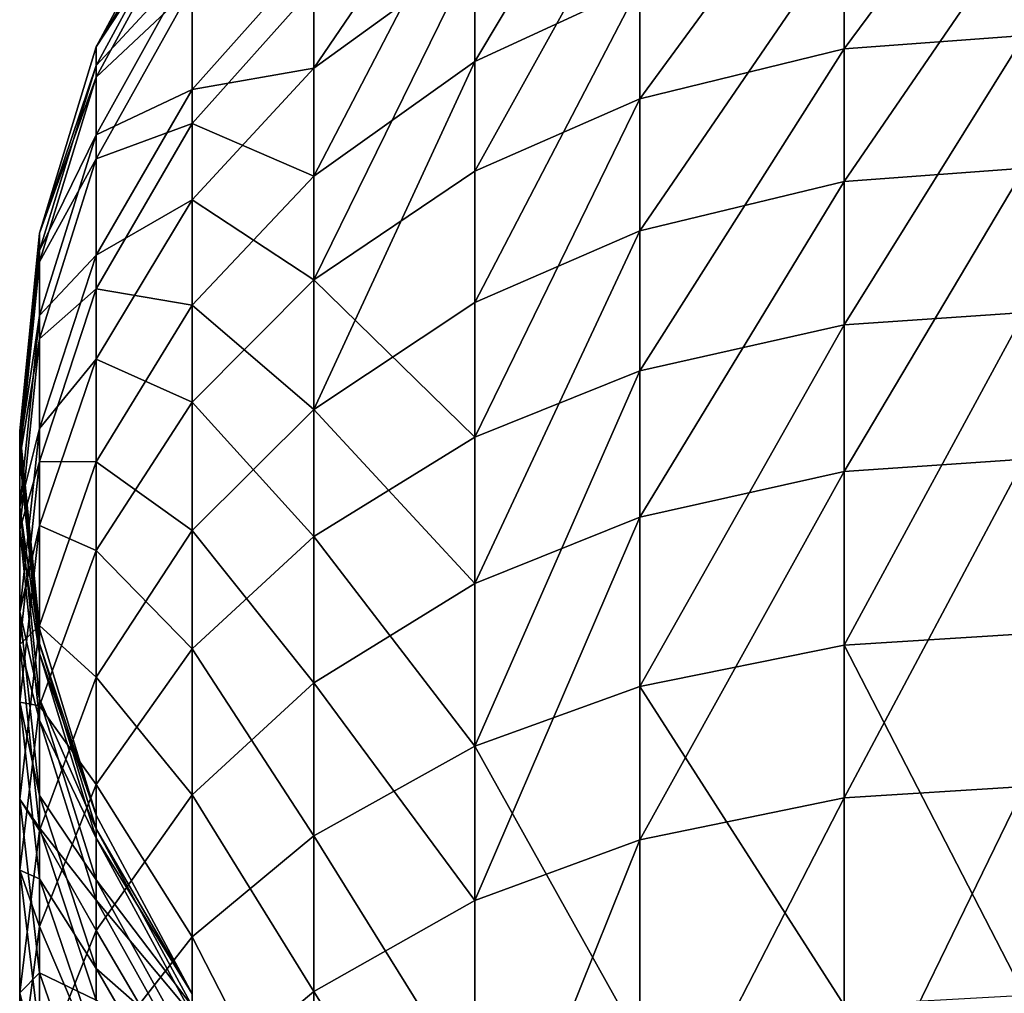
# Model space of a CAD drawing. Header units: millimetres. Extents: x 0 to 54, y -56 to 65.
# Tile 252 of 256: x 23.38 to 26.81, y 59.06 to 62.46. Entities that reach past the tile are written whole.
import ezdxf

# ---------------------------------------------------------------- set-up
doc = ezdxf.new("R2010")
doc.units = ezdxf.units.MM
doc.header["$LTSCALE"] = 25.4
doc.layers.get('0').update_dxf_attribs({"true_color": 0xff5454})

# ---------------------------------------------------------------- blocks, each defined once
blk = doc.blocks.new('SPIKE-LED-M-9100.STL')
at = {"color": 18, "true_color": 0x080808}
mesh = blk.add_polyface(dxfattribs=at)
corners = [(24.9635, 62.3109, 27.2281), (25.5383, 63.2719, 28.5336), (25.5383, 62.577, 27.0823), (24.9635, 62.9911, 28.6488)]
mesh.append_faces([[corners[k] for k in face] for face in [(0, 1, 2), (1, 0, 3)]], dxfattribs={"vtx0": -1, "color": 18})
mesh = blk.add_polyface(dxfattribs=at)
corners = [(26.2496, 62.3546, 40.2871), (26.8777, 63.2025, 38.9518), (26.2496, 63.1518, 38.9262), (26.8777, 62.4019, 40.3187)]
mesh.append_faces([[corners[k] for k in face] for face in [(0, 1, 2), (1, 0, 3)]], dxfattribs={"vtx0": -1, "color": 18})
mesh = blk.add_polyface(dxfattribs=at)
corners = [(24.4028, 62.6892, 37.6013), (23.979, 62.6584, 36.0398), (23.979, 62.213, 37.41), (24.4028, 63.1557, 36.1656)]
mesh.append_faces([[corners[k] for k in face] for face in [(0, 1, 2), (1, 0, 3)]], dxfattribs={"vtx0": -1, "color": 18})
mesh = blk.add_polyface(dxfattribs=at)
corners = [(25.5383, 62.1805, 40.1704), (26.2496, 63.1518, 38.9262), (25.5383, 62.9647, 38.8317), (26.2496, 62.3546, 40.2871)]
mesh.append_faces([[corners[k] for k in face] for face in [(0, 1, 2), (1, 0, 3)]], dxfattribs={"vtx0": -1, "color": 18})
mesh = blk.add_polyface(dxfattribs=at)
corners = [(24.4028, 62.2875, 38.4897), (24.9635, 63.1116, 37.771), (24.4028, 62.6892, 37.6013), (24.9635, 62.6938, 38.6949)]
mesh.append_faces([[corners[k] for k in face] for face in [(0, 1, 2), (1, 0, 3)]], dxfattribs={"vtx0": -1, "color": 18})
mesh = blk.add_polyface(dxfattribs=at)
corners = [(23.979, 62.5712, 30.4038), (24.4028, 62.5698, 28.8216), (23.979, 62.0948, 29.0165), (24.4028, 63.0659, 30.2668)]
mesh.append_faces([[corners[k] for k in face] for face in [(0, 1, 2), (1, 0, 3)]], dxfattribs={"vtx0": -1, "color": 18})
mesh = blk.add_polyface(dxfattribs=at)
corners = [(23.979, 62.9148, 34.6347), (23.6441, 62.362, 33.2426), (23.6441, 62.2972, 34.5639), (23.979, 62.9839, 33.2325)]
mesh.append_faces([[corners[k] for k in face] for face in [(0, 1, 2), (1, 0, 3)]], dxfattribs={"vtx0": -1, "color": 18})
mesh = blk.add_polyface(dxfattribs=at)
corners = [(23.6441, 62.362, 33.2426), (23.979, 62.8717, 31.8303), (23.6441, 62.2559, 31.9196), (23.979, 62.9839, 33.2325)]
mesh.append_faces([[corners[k] for k in face] for face in [(0, 1, 2), (1, 0, 3)]], dxfattribs={"vtx0": -1, "color": 18})
mesh = blk.add_polyface(dxfattribs=at)
corners = [(24.4028, 61.9115, 27.4468), (24.9635, 62.9911, 28.6488), (24.9635, 62.3109, 27.2281), (24.4028, 62.5698, 28.8216)]
mesh.append_faces([[corners[k] for k in face] for face in [(0, 1, 2), (1, 0, 3)]], dxfattribs={"vtx0": -1, "color": 18})
mesh = blk.add_polyface(dxfattribs=at)
corners = [(24.9635, 61.9284, 40.0016), (25.5383, 62.9647, 38.8317), (24.9635, 62.6938, 38.6949), (25.5383, 62.1805, 40.1704)]
mesh.append_faces([[corners[k] for k in face] for face in [(0, 1, 2), (1, 0, 3)]], dxfattribs={"vtx0": -1, "color": 18})
mesh = blk.add_polyface(dxfattribs=at)
corners = [(23.979, 62.6584, 36.0398), (23.6441, 62.2972, 34.5639), (23.6441, 62.0556, 35.8873), (23.979, 62.9148, 34.6347)]
mesh.append_faces([[corners[k] for k in face] for face in [(0, 1, 2), (1, 0, 3)]], dxfattribs={"vtx0": -1, "color": 18})
mesh = blk.add_polyface(dxfattribs=at)
corners = [(23.6441, 62.2559, 31.9196), (23.979, 62.5712, 30.4038), (23.6441, 61.9714, 30.5699), (23.979, 62.8717, 31.8303)]
mesh.append_faces([[corners[k] for k in face] for face in [(0, 1, 2), (1, 0, 3)]], dxfattribs={"vtx0": -1, "color": 18})
mesh = blk.add_polyface(dxfattribs=at)
corners = [(26.2496, 61.8929, 25.5833), (26.8777, 62.8107, 26.9542), (26.8777, 61.9395, 25.5508), (26.2496, 62.7609, 26.9815)]
mesh.append_faces([[corners[k] for k in face] for face in [(0, 1, 2), (1, 0, 3)]], dxfattribs={"vtx0": -1, "color": 18})
mesh = blk.add_polyface(dxfattribs=at)
corners = [(25.5383, 61.7208, 25.7029), (26.2496, 62.7609, 26.9815), (26.2496, 61.8929, 25.5833), (25.5383, 62.577, 27.0823)]
mesh.append_faces([[corners[k] for k in face] for face in [(0, 1, 2), (1, 0, 3)]], dxfattribs={"vtx0": -1, "color": 18})
mesh = blk.add_polyface(dxfattribs=at)
corners = [(24.4028, 62.2875, 38.4897), (23.979, 62.213, 37.41), (23.979, 61.8293, 38.2583), (24.4028, 62.6892, 37.6013)]
mesh.append_faces([[corners[k] for k in face] for face in [(0, 1, 2), (1, 0, 3)]], dxfattribs={"vtx0": -1, "color": 18})
mesh = blk.add_polyface(dxfattribs=at)
corners = [(24.4028, 61.5501, 39.7483), (24.9635, 62.6938, 38.6949), (24.4028, 62.2875, 38.4897), (24.9635, 61.9284, 40.0016)]
mesh.append_faces([[corners[k] for k in face] for face in [(0, 1, 2), (1, 0, 3)]], dxfattribs={"vtx0": -1, "color": 18})
mesh = blk.add_polyface(dxfattribs=at)
corners = [(23.979, 62.213, 37.41), (23.6441, 62.0556, 35.8873), (23.6441, 61.6357, 37.178), (23.979, 62.6584, 36.0398)]
mesh.append_faces([[corners[k] for k in face] for face in [(0, 1, 2), (1, 0, 3)]], dxfattribs={"vtx0": -1, "color": 18})
mesh = blk.add_polyface(dxfattribs=at)
corners = [(23.6441, 61.9714, 30.5699), (23.979, 62.0948, 29.0165), (23.6441, 61.519, 29.2527), (23.979, 62.5712, 30.4038)]
mesh.append_faces([[corners[k] for k in face] for face in [(0, 1, 2), (1, 0, 3)]], dxfattribs={"vtx0": -1, "color": 18})
mesh = blk.add_polyface(dxfattribs=at)
corners = [(23.979, 62.0948, 29.0165), (24.4028, 61.9115, 27.4468), (23.979, 61.4613, 27.6935), (24.4028, 62.5698, 28.8216)]
mesh.append_faces([[corners[k] for k in face] for face in [(0, 1, 2), (1, 0, 3)]], dxfattribs={"vtx0": -1, "color": 18})
mesh = blk.add_polyface(dxfattribs=at)
corners = [(24.9635, 61.4717, 25.8762), (25.5383, 62.577, 27.0823), (25.5383, 61.7208, 25.7029), (24.9635, 62.3109, 27.2281)]
mesh.append_faces([[corners[k] for k in face] for face in [(0, 1, 2), (1, 0, 3)]], dxfattribs={"vtx0": -1, "color": 18})
mesh = blk.add_polyface(dxfattribs=at)
corners = [(26.2496, 61.3929, 41.5533), (26.8777, 62.4019, 40.3187), (26.2496, 62.3546, 40.2871), (26.8777, 61.4362, 41.5901)]
mesh.append_faces([[corners[k] for k in face] for face in [(0, 1, 2), (1, 0, 3)]], dxfattribs={"vtx0": -1, "color": 18})
mesh = blk.add_polyface(dxfattribs=at)
corners = [(23.6441, 62.2972, 34.5639), (23.4462, 61.7123, 33.2531), (23.4462, 61.6519, 34.49), (23.6441, 62.362, 33.2426)]
mesh.append_faces([[corners[k] for k in face] for face in [(0, 1, 2), (1, 0, 3)]], dxfattribs={"vtx0": -1, "color": 18})
mesh = blk.add_polyface(dxfattribs=at)
corners = [(23.4462, 61.7123, 33.2531), (23.6441, 62.2559, 31.9196), (23.4462, 61.6126, 32.0128), (23.6441, 62.362, 33.2426)]
mesh.append_faces([[corners[k] for k in face] for face in [(0, 1, 2), (1, 0, 3)]], dxfattribs={"vtx0": -1, "color": 18})
mesh = blk.add_polyface(dxfattribs=at)
corners = [(25.5383, 61.2334, 41.4174), (26.2496, 62.3546, 40.2871), (25.5383, 62.1805, 40.1704), (26.2496, 61.3929, 41.5533)]
mesh.append_faces([[corners[k] for k in face] for face in [(0, 1, 2), (1, 0, 3)]], dxfattribs={"vtx0": -1, "color": 18})
mesh = blk.add_polyface(dxfattribs=at)
corners = [(23.6441, 62.0556, 35.8873), (23.4462, 61.6519, 34.49), (23.4462, 61.4258, 35.7279), (23.6441, 62.2972, 34.5639)]
mesh.append_faces([[corners[k] for k in face] for face in [(0, 1, 2), (1, 0, 3)]], dxfattribs={"vtx0": -1, "color": 18})
mesh = blk.add_polyface(dxfattribs=at)
corners = [(24.4028, 61.0979, 26.1362), (24.9635, 62.3109, 27.2281), (24.9635, 61.4717, 25.8762), (24.4028, 61.9115, 27.4468)]
mesh.append_faces([[corners[k] for k in face] for face in [(0, 1, 2), (1, 0, 3)]], dxfattribs={"vtx0": -1, "color": 18})
mesh = blk.add_polyface(dxfattribs=at)
corners = [(23.4462, 61.6126, 32.0128), (23.6441, 61.9714, 30.5699), (23.4462, 61.3449, 30.7434), (23.6441, 62.2559, 31.9196)]
mesh.append_faces([[corners[k] for k in face] for face in [(0, 1, 2), (1, 0, 3)]], dxfattribs={"vtx0": -1, "color": 18})
mesh = blk.add_polyface(dxfattribs=at)
corners = [(24.4028, 61.5501, 39.7483), (23.979, 61.8293, 38.2583), (23.979, 61.1236, 39.4627), (24.4028, 62.2875, 38.4897)]
mesh.append_faces([[corners[k] for k in face] for face in [(0, 1, 2), (1, 0, 3)]], dxfattribs={"vtx0": -1, "color": 18})
mesh = blk.add_polyface(dxfattribs=at)
corners = [(23.979, 61.8293, 38.2583), (23.6441, 61.6357, 37.178), (23.6441, 61.2739, 37.9778), (23.979, 62.213, 37.41)]
mesh.append_faces([[corners[k] for k in face] for face in [(0, 1, 2), (1, 0, 3)]], dxfattribs={"vtx0": -1, "color": 18})
mesh = blk.add_polyface(dxfattribs=at)
corners = [(24.9635, 61.0024, 41.2206), (25.5383, 62.1805, 40.1704), (24.9635, 61.9284, 40.0016), (25.5383, 61.2334, 41.4174)]
mesh.append_faces([[corners[k] for k in face] for face in [(0, 1, 2), (1, 0, 3)]], dxfattribs={"vtx0": -1, "color": 18})
mesh = blk.add_polyface(dxfattribs=at)
corners = [(23.6441, 61.519, 29.2527), (23.979, 61.4613, 27.6935), (23.6441, 60.9155, 27.9925), (23.979, 62.0948, 29.0165)]
mesh.append_faces([[corners[k] for k in face] for face in [(0, 1, 2), (1, 0, 3)]], dxfattribs={"vtx0": -1, "color": 18})
mesh = blk.add_polyface(dxfattribs=at)
corners = [(23.6441, 61.6357, 37.178), (23.4462, 61.4258, 35.7279), (23.4462, 61.0326, 36.9357), (23.6441, 62.0556, 35.8873)]
mesh.append_faces([[corners[k] for k in face] for face in [(0, 1, 2), (1, 0, 3)]], dxfattribs={"vtx0": -1, "color": 18})
mesh = blk.add_polyface(dxfattribs=at)
corners = [(23.4462, 61.3449, 30.7434), (23.6441, 61.519, 29.2527), (23.4462, 60.9175, 29.4994), (23.6441, 61.9714, 30.5699)]
mesh.append_faces([[corners[k] for k in face] for face in [(0, 1, 2), (1, 0, 3)]], dxfattribs={"vtx0": -1, "color": 18})
mesh = blk.add_polyface(dxfattribs=at)
corners = [(23.979, 61.4613, 27.6935), (24.4028, 61.0979, 26.1362), (23.979, 60.6765, 26.4293), (24.4028, 61.9115, 27.4468)]
mesh.append_faces([[corners[k] for k in face] for face in [(0, 1, 2), (1, 0, 3)]], dxfattribs={"vtx0": -1, "color": 18})
mesh = blk.add_polyface(dxfattribs=at)
corners = [(24.9635, 61.0024, 41.2206), (24.4028, 61.5501, 39.7483), (24.4028, 60.6559, 40.9254), (24.9635, 61.9284, 40.0016)]
mesh.append_faces([[corners[k] for k in face] for face in [(0, 1, 2), (1, 0, 3)]], dxfattribs={"vtx0": -1, "color": 18})
mesh = blk.add_polyface(dxfattribs=at)
corners = [(26.2496, 60.882, 24.2764), (26.8777, 61.9395, 25.5508), (26.8777, 60.9252, 24.2395), (26.2496, 61.8929, 25.5833)]
mesh.append_faces([[corners[k] for k in face] for face in [(0, 1, 2), (1, 0, 3)]], dxfattribs={"vtx0": -1, "color": 18})
mesh = blk.add_polyface(dxfattribs=at)
corners = [(25.5383, 60.7228, 24.4128), (26.2496, 61.8929, 25.5833), (26.2496, 60.882, 24.2764), (25.5383, 61.7208, 25.7029)]
mesh.append_faces([[corners[k] for k in face] for face in [(0, 1, 2), (1, 0, 3)]], dxfattribs={"vtx0": -1, "color": 18})
mesh = blk.add_polyface(dxfattribs=at)
corners = [(23.979, 61.1236, 39.4627), (23.6441, 61.2739, 37.9778), (23.6441, 60.6066, 39.1165), (23.979, 61.8293, 38.2583)]
mesh.append_faces([[corners[k] for k in face] for face in [(0, 1, 2), (1, 0, 3)]], dxfattribs={"vtx0": -1, "color": 18})
mesh = blk.add_polyface(dxfattribs=at)
corners = [(23.4462, 61.6519, 34.49), (23.3777, 61.0233, 33.2643), (23.3777, 60.9675, 34.4116), (23.4462, 61.7123, 33.2531)]
mesh.append_faces([[corners[k] for k in face] for face in [(0, 1, 2), (1, 0, 3)]], dxfattribs={"vtx0": -1, "color": 18})
mesh = blk.add_polyface(dxfattribs=at)
corners = [(23.3777, 61.0233, 33.2643), (23.4462, 61.6126, 32.0128), (23.3777, 60.9304, 32.1116), (23.4462, 61.7123, 33.2531)]
mesh.append_faces([[corners[k] for k in face] for face in [(0, 1, 2), (1, 0, 3)]], dxfattribs={"vtx0": -1, "color": 18})
mesh = blk.add_polyface(dxfattribs=at)
corners = [(24.9635, 60.4922, 24.6101), (25.5383, 61.7208, 25.7029), (25.5383, 60.7228, 24.4128), (24.9635, 61.4717, 25.8762)]
mesh.append_faces([[corners[k] for k in face] for face in [(0, 1, 2), (1, 0, 3)]], dxfattribs={"vtx0": -1, "color": 18})
mesh = blk.add_polyface(dxfattribs=at)
corners = [(23.4462, 61.4258, 35.7279), (23.3777, 60.9675, 34.4116), (23.3777, 60.7579, 35.559), (23.4462, 61.6519, 34.49)]
mesh.append_faces([[corners[k] for k in face] for face in [(0, 1, 2), (1, 0, 3)]], dxfattribs={"vtx0": -1, "color": 18})
mesh = blk.add_polyface(dxfattribs=at)
corners = [(23.3777, 60.9304, 32.1116), (23.4462, 61.3449, 30.7434), (23.3777, 60.6804, 30.9274), (23.4462, 61.6126, 32.0128)]
mesh.append_faces([[corners[k] for k in face] for face in [(0, 1, 2), (1, 0, 3)]], dxfattribs={"vtx0": -1, "color": 18})
mesh = blk.add_polyface(dxfattribs=at)
corners = [(23.6441, 61.2739, 37.9778), (23.4462, 61.0326, 36.9357), (23.4462, 60.6937, 37.6847), (23.6441, 61.6357, 37.178)]
mesh.append_faces([[corners[k] for k in face] for face in [(0, 1, 2), (1, 0, 3)]], dxfattribs={"vtx0": -1, "color": 18})
mesh = blk.add_polyface(dxfattribs=at)
corners = [(24.4028, 60.6559, 40.9254), (23.979, 61.1236, 39.4627), (23.979, 60.2651, 40.5926), (24.4028, 61.5501, 39.7483)]
mesh.append_faces([[corners[k] for k in face] for face in [(0, 1, 2), (1, 0, 3)]], dxfattribs={"vtx0": -1, "color": 18})
mesh = blk.add_polyface(dxfattribs=at)
corners = [(23.4462, 60.9175, 29.4994), (23.6441, 60.9155, 27.9925), (23.4462, 60.3453, 28.3048), (23.6441, 61.519, 29.2527)]
mesh.append_faces([[corners[k] for k in face] for face in [(0, 1, 2), (1, 0, 3)]], dxfattribs={"vtx0": -1, "color": 18})
mesh = blk.add_polyface(dxfattribs=at)
corners = [(24.4028, 61.0979, 26.1362), (24.9635, 60.4922, 24.6101), (24.4028, 60.1463, 24.9062), (24.9635, 61.4717, 25.8762)]
mesh.append_faces([[corners[k] for k in face] for face in [(0, 1, 2), (1, 0, 3)]], dxfattribs={"vtx0": -1, "color": 18})
mesh = blk.add_polyface(dxfattribs=at)
corners = [(23.6441, 60.9155, 27.9925), (23.979, 60.6765, 26.4293), (23.6441, 60.1657, 26.7845), (23.979, 61.4613, 27.6935)]
mesh.append_faces([[corners[k] for k in face] for face in [(0, 1, 2), (1, 0, 3)]], dxfattribs={"vtx0": -1, "color": 18})
mesh = blk.add_polyface(dxfattribs=at)
corners = [(26.2496, 60.2776, 42.7224), (26.8777, 61.4362, 41.5901), (26.2496, 61.3929, 41.5533), (26.8777, 60.3166, 42.7637)]
mesh.append_faces([[corners[k] for k in face] for face in [(0, 1, 2), (1, 0, 3)]], dxfattribs={"vtx0": -1, "color": 18})
mesh = blk.add_polyface(dxfattribs=at)
corners = [(23.4462, 61.0326, 36.9357), (23.3777, 60.7579, 35.559), (23.3777, 60.393, 36.6787), (23.4462, 61.4258, 35.7279)]
mesh.append_faces([[corners[k] for k in face] for face in [(0, 1, 2), (1, 0, 3)]], dxfattribs={"vtx0": -1, "color": 18})
mesh = blk.add_polyface(dxfattribs=at)
corners = [(25.5383, 60.1338, 42.5699), (26.2496, 61.3929, 41.5533), (25.5383, 61.2334, 41.4174), (26.2496, 60.2776, 42.7224)]
mesh.append_faces([[corners[k] for k in face] for face in [(0, 1, 2), (1, 0, 3)]], dxfattribs={"vtx0": -1, "color": 18})
mesh = blk.add_polyface(dxfattribs=at)
corners = [(23.3777, 60.6804, 30.9274), (23.4462, 60.9175, 29.4994), (23.3777, 60.2795, 29.7612), (23.4462, 61.3449, 30.7434)]
mesh.append_faces([[corners[k] for k in face] for face in [(0, 1, 2), (1, 0, 3)]], dxfattribs={"vtx0": -1, "color": 18})
mesh = blk.add_polyface(dxfattribs=at)
corners = [(23.6441, 60.6066, 39.1165), (23.4462, 60.6937, 37.6847), (23.4462, 60.0665, 38.7549), (23.6441, 61.2739, 37.9778)]
mesh.append_faces([[corners[k] for k in face] for face in [(0, 1, 2), (1, 0, 3)]], dxfattribs={"vtx0": -1, "color": 18})
mesh = blk.add_polyface(dxfattribs=at)
corners = [(24.9635, 59.9256, 42.3492), (25.5383, 61.2334, 41.4174), (24.9635, 61.0024, 41.2206), (25.5383, 60.1338, 42.5699)]
mesh.append_faces([[corners[k] for k in face] for face in [(0, 1, 2), (1, 0, 3)]], dxfattribs={"vtx0": -1, "color": 18})
mesh = blk.add_polyface(dxfattribs=at)
corners = [(23.979, 60.2651, 40.5926), (23.6441, 60.6066, 39.1165), (23.6441, 59.7915, 40.1892), (23.979, 61.1236, 39.4627)]
mesh.append_faces([[corners[k] for k in face] for face in [(0, 1, 2), (1, 0, 3)]], dxfattribs={"vtx0": -1, "color": 18})
mesh = blk.add_polyface(dxfattribs=at)
corners = [(23.979, 60.6765, 26.4293), (24.4028, 60.1463, 24.9062), (23.979, 59.7563, 25.24), (24.4028, 61.0979, 26.1362)]
mesh.append_faces([[corners[k] for k in face] for face in [(0, 1, 2), (1, 0, 3)]], dxfattribs={"vtx0": -1, "color": 18})
mesh = blk.add_polyface(dxfattribs=at)
corners = [(23.4462, 60.6937, 37.6847), (23.3777, 60.393, 36.6787), (23.3777, 60.0783, 37.3739), (23.4462, 61.0326, 36.9357)]
mesh.append_faces([[corners[k] for k in face] for face in [(0, 1, 2), (1, 0, 3)]], dxfattribs={"vtx0": -1, "color": 18})
mesh = blk.add_polyface(dxfattribs=at)
corners = [(23.3777, 60.9675, 34.4116), (23.4462, 60.3343, 33.2755), (23.4462, 60.2832, 34.3332), (23.3777, 61.0233, 33.2643)]
mesh.append_faces([[corners[k] for k in face] for face in [(0, 1, 2), (1, 0, 3)]], dxfattribs={"vtx0": -1, "color": 18})
mesh = blk.add_polyface(dxfattribs=at)
corners = [(23.4462, 60.3343, 33.2755), (23.3777, 60.9304, 32.1116), (23.4462, 60.2481, 32.2105), (23.3777, 61.0233, 33.2643)]
mesh.append_faces([[corners[k] for k in face] for face in [(0, 1, 2), (1, 0, 3)]], dxfattribs={"vtx0": -1, "color": 18})
mesh = blk.add_polyface(dxfattribs=at)
corners = [(24.9635, 59.9256, 42.3492), (24.4028, 60.6559, 40.9254), (24.4028, 59.6133, 42.018), (24.9635, 61.0024, 41.2206)]
mesh.append_faces([[corners[k] for k in face] for face in [(0, 1, 2), (1, 0, 3)]], dxfattribs={"vtx0": -1, "color": 18})
mesh = blk.add_polyface(dxfattribs=at)
corners = [(23.3777, 60.7579, 35.559), (23.4462, 60.2832, 34.3332), (23.4462, 60.09, 35.39), (23.3777, 60.9675, 34.4116)]
mesh.append_faces([[corners[k] for k in face] for face in [(0, 1, 2), (1, 0, 3)]], dxfattribs={"vtx0": -1, "color": 18})
mesh = blk.add_polyface(dxfattribs=at)
corners = [(23.4462, 60.2481, 32.2105), (23.3777, 60.6804, 30.9274), (23.4462, 60.0159, 31.1114), (23.3777, 60.9304, 32.1116)]
mesh.append_faces([[corners[k] for k in face] for face in [(0, 1, 2), (1, 0, 3)]], dxfattribs={"vtx0": -1, "color": 18})
mesh = blk.add_polyface(dxfattribs=at)
corners = [(23.3777, 60.2795, 29.7612), (23.4462, 60.3453, 28.3048), (23.3777, 59.7406, 28.6361), (23.4462, 60.9175, 29.4994)]
mesh.append_faces([[corners[k] for k in face] for face in [(0, 1, 2), (1, 0, 3)]], dxfattribs={"vtx0": -1, "color": 18})
mesh = blk.add_polyface(dxfattribs=at)
corners = [(26.2496, 59.7456, 23.067), (26.8777, 60.9252, 24.2395), (26.8777, 59.7852, 23.0263), (26.2496, 60.882, 24.2764)]
mesh.append_faces([[corners[k] for k in face] for face in [(0, 1, 2), (1, 0, 3)]], dxfattribs={"vtx0": -1, "color": 18})
mesh = blk.add_polyface(dxfattribs=at)
corners = [(23.4462, 60.3453, 28.3048), (23.6441, 60.1657, 26.7845), (23.4462, 59.6321, 27.1557), (23.6441, 60.9155, 27.9925)]
mesh.append_faces([[corners[k] for k in face] for face in [(0, 1, 2), (1, 0, 3)]], dxfattribs={"vtx0": -1, "color": 18})
mesh = blk.add_polyface(dxfattribs=at)
corners = [(25.5383, 59.5995, 23.2174), (26.2496, 60.882, 24.2764), (26.2496, 59.7456, 23.067), (25.5383, 60.7228, 24.4128)]
mesh.append_faces([[corners[k] for k in face] for face in [(0, 1, 2), (1, 0, 3)]], dxfattribs={"vtx0": -1, "color": 18})
mesh = blk.add_polyface(dxfattribs=at)
corners = [(23.3777, 60.393, 36.6787), (23.4462, 60.09, 35.39), (23.4462, 59.7535, 36.4217), (23.3777, 60.7579, 35.559)]
mesh.append_faces([[corners[k] for k in face] for face in [(0, 1, 2), (1, 0, 3)]], dxfattribs={"vtx0": -1, "color": 18})
mesh = blk.add_polyface(dxfattribs=at)
corners = [(24.9635, 59.388, 23.4352), (25.5383, 60.7228, 24.4128), (25.5383, 59.5995, 23.2174), (24.9635, 60.4922, 24.6101)]
mesh.append_faces([[corners[k] for k in face] for face in [(0, 1, 2), (1, 0, 3)]], dxfattribs={"vtx0": -1, "color": 18})
mesh = blk.add_polyface(dxfattribs=at)
corners = [(23.4462, 60.0665, 38.7549), (23.3777, 60.0783, 37.3739), (23.3777, 59.4937, 38.3713), (23.4462, 60.6937, 37.6847)]
mesh.append_faces([[corners[k] for k in face] for face in [(0, 1, 2), (1, 0, 3)]], dxfattribs={"vtx0": -1, "color": 18})
mesh = blk.add_polyface(dxfattribs=at)
corners = [(23.4462, 60.0159, 31.1114), (23.3777, 60.2795, 29.7612), (23.4462, 59.6415, 30.0229), (23.3777, 60.6804, 30.9274)]
mesh.append_faces([[corners[k] for k in face] for face in [(0, 1, 2), (1, 0, 3)]], dxfattribs={"vtx0": -1, "color": 18})
mesh = blk.add_polyface(dxfattribs=at)
corners = [(23.6441, 60.1657, 26.7845), (23.979, 59.7563, 25.24), (23.6441, 59.2836, 25.6446), (23.979, 60.6765, 26.4293)]
mesh.append_faces([[corners[k] for k in face] for face in [(0, 1, 2), (1, 0, 3)]], dxfattribs={"vtx0": -1, "color": 18})
mesh = blk.add_polyface(dxfattribs=at)
corners = [(24.4028, 59.6133, 42.018), (23.979, 60.2651, 40.5926), (23.979, 59.2611, 41.6447), (24.4028, 60.6559, 40.9254)]
mesh.append_faces([[corners[k] for k in face] for face in [(0, 1, 2), (1, 0, 3)]], dxfattribs={"vtx0": -1, "color": 18})
mesh = blk.add_polyface(dxfattribs=at)
corners = [(23.6441, 59.7915, 40.1892), (23.4462, 60.0665, 38.7549), (23.4462, 59.2967, 39.7677), (23.6441, 60.6066, 39.1165)]
mesh.append_faces([[corners[k] for k in face] for face in [(0, 1, 2), (1, 0, 3)]], dxfattribs={"vtx0": -1, "color": 18})
mesh = blk.add_polyface(dxfattribs=at)
corners = [(24.4028, 60.1463, 24.9062), (24.9635, 59.388, 23.4352), (24.4028, 59.0707, 23.7619), (24.9635, 60.4922, 24.6101)]
mesh.append_faces([[corners[k] for k in face] for face in [(0, 1, 2), (1, 0, 3)]], dxfattribs={"vtx0": -1, "color": 18})
mesh = blk.add_polyface(dxfattribs=at)
corners = [(23.3777, 60.0783, 37.3739), (23.4462, 59.7535, 36.4217), (23.4462, 59.463, 37.0632), (23.3777, 60.393, 36.6787)]
mesh.append_faces([[corners[k] for k in face] for face in [(0, 1, 2), (1, 0, 3)]], dxfattribs={"vtx0": -1, "color": 18})
mesh = blk.add_polyface(dxfattribs=at)
corners = [(23.3777, 59.7406, 28.6361), (23.4462, 59.6321, 27.1557), (23.3777, 59.0661, 27.5494), (23.4462, 60.3453, 28.3048)]
mesh.append_faces([[corners[k] for k in face] for face in [(0, 1, 2), (1, 0, 3)]], dxfattribs={"vtx0": -1, "color": 18})
mesh = blk.add_polyface(dxfattribs=at)
corners = [(23.4462, 60.2832, 34.3332), (23.6441, 59.6846, 33.286), (23.6441, 59.6379, 34.2593), (23.4462, 60.3343, 33.2755)]
mesh.append_faces([[corners[k] for k in face] for face in [(0, 1, 2), (1, 0, 3)]], dxfattribs={"vtx0": -1, "color": 18})
mesh = blk.add_polyface(dxfattribs=at)
corners = [(23.6441, 59.6846, 33.286), (23.4462, 60.2481, 32.2105), (23.6441, 59.6048, 32.3037), (23.4462, 60.3343, 33.2755)]
mesh.append_faces([[corners[k] for k in face] for face in [(0, 1, 2), (1, 0, 3)]], dxfattribs={"vtx0": -1, "color": 18})
mesh = blk.add_polyface(dxfattribs=at)
corners = [(26.8777, 59.0579, 43.8325), (26.2496, 60.2776, 42.7224), (26.2496, 59.0233, 43.7874), (26.8777, 60.3166, 42.7637)]
mesh.append_faces([[corners[k] for k in face] for face in [(0, 1, 2), (1, 0, 3)]], dxfattribs={"vtx0": -1, "color": 18})
mesh = blk.add_polyface(dxfattribs=at)
corners = [(23.4462, 59.6415, 30.0229), (23.3777, 59.7406, 28.6361), (23.4462, 59.1359, 28.9673), (23.3777, 60.2795, 29.7612)]
mesh.append_faces([[corners[k] for k in face] for face in [(0, 1, 2), (1, 0, 3)]], dxfattribs={"vtx0": -1, "color": 18})
mesh = blk.add_polyface(dxfattribs=at)
corners = [(23.4462, 60.09, 35.39), (23.6441, 59.6379, 34.2593), (23.6441, 59.4603, 35.2307), (23.4462, 60.2832, 34.3332)]
mesh.append_faces([[corners[k] for k in face] for face in [(0, 1, 2), (1, 0, 3)]], dxfattribs={"vtx0": -1, "color": 18})
mesh = blk.add_polyface(dxfattribs=at)
corners = [(23.979, 59.2611, 41.6447), (23.6441, 59.7915, 40.1892), (23.6441, 58.8342, 41.1921), (23.979, 60.2651, 40.5926)]
mesh.append_faces([[corners[k] for k in face] for face in [(0, 1, 2), (1, 0, 3)]], dxfattribs={"vtx0": -1, "color": 18})
mesh = blk.add_polyface(dxfattribs=at)
corners = [(26.2496, 59.0233, 43.7874), (25.5383, 60.1338, 42.5699), (25.5383, 58.8958, 43.6211), (26.2496, 60.2776, 42.7224)]
mesh.append_faces([[corners[k] for k in face] for face in [(0, 1, 2), (1, 0, 3)]], dxfattribs={"vtx0": -1, "color": 18})
mesh = blk.add_polyface(dxfattribs=at)
corners = [(23.6441, 59.6048, 32.3037), (23.4462, 60.0159, 31.1114), (23.6441, 59.3894, 31.2849), (23.4462, 60.2481, 32.2105)]
mesh.append_faces([[corners[k] for k in face] for face in [(0, 1, 2), (1, 0, 3)]], dxfattribs={"vtx0": -1, "color": 18})
mesh = blk.add_polyface(dxfattribs=at)
corners = [(23.4462, 59.6321, 27.1557), (23.6441, 59.2836, 25.6446), (23.4462, 58.7897, 26.0674), (23.6441, 60.1657, 26.7845)]
mesh.append_faces([[corners[k] for k in face] for face in [(0, 1, 2), (1, 0, 3)]], dxfattribs={"vtx0": -1, "color": 18})
mesh = blk.add_polyface(dxfattribs=at)
corners = [(23.979, 59.7563, 25.24), (24.4028, 59.0707, 23.7619), (23.979, 58.7129, 24.1303), (24.4028, 60.1463, 24.9062)]
mesh.append_faces([[corners[k] for k in face] for face in [(0, 1, 2), (1, 0, 3)]], dxfattribs={"vtx0": -1, "color": 18})
mesh = blk.add_polyface(dxfattribs=at)
corners = [(25.5383, 58.8958, 43.6211), (24.9635, 59.9256, 42.3492), (24.9635, 58.7112, 43.3803), (25.5383, 60.1338, 42.5699)]
mesh.append_faces([[corners[k] for k in face] for face in [(0, 1, 2), (1, 0, 3)]], dxfattribs={"vtx0": -1, "color": 18})
mesh = blk.add_polyface(dxfattribs=at)
corners = [(23.3777, 59.4937, 38.3713), (23.4462, 59.463, 37.0632), (23.4462, 58.9209, 37.9878), (23.3777, 60.0783, 37.3739)]
mesh.append_faces([[corners[k] for k in face] for face in [(0, 1, 2), (1, 0, 3)]], dxfattribs={"vtx0": -1, "color": 18})
mesh = blk.add_polyface(dxfattribs=at)
corners = [(23.4462, 59.2967, 39.7677), (23.3777, 59.4937, 38.3713), (23.3777, 58.772, 39.3207), (23.4462, 60.0665, 38.7549)]
mesh.append_faces([[corners[k] for k in face] for face in [(0, 1, 2), (1, 0, 3)]], dxfattribs={"vtx0": -1, "color": 18})
mesh = blk.add_polyface(dxfattribs=at)
corners = [(23.4462, 59.7535, 36.4217), (23.6441, 59.4603, 35.2307), (23.6441, 59.1504, 36.1794), (23.4462, 60.09, 35.39)]
mesh.append_faces([[corners[k] for k in face] for face in [(0, 1, 2), (1, 0, 3)]], dxfattribs={"vtx0": -1, "color": 18})
mesh = blk.add_polyface(dxfattribs=at)
corners = [(23.6441, 59.3894, 31.2849), (23.4462, 59.6415, 30.0229), (23.6441, 59.04, 30.2696), (23.4462, 60.0159, 31.1114)]
mesh.append_faces([[corners[k] for k in face] for face in [(0, 1, 2), (1, 0, 3)]], dxfattribs={"vtx0": -1, "color": 18})
mesh = blk.add_polyface(dxfattribs=at)
corners = [(24.9635, 58.7112, 43.3803), (24.4028, 59.6133, 42.018), (24.4028, 58.4342, 43.019), (24.9635, 59.9256, 42.3492)]
mesh.append_faces([[corners[k] for k in face] for face in [(0, 1, 2), (1, 0, 3)]], dxfattribs={"vtx0": -1, "color": 18})
mesh = blk.add_polyface(dxfattribs=at)
corners = [(23.6441, 58.8342, 41.1921), (23.4462, 59.2967, 39.7677), (23.4462, 58.3882, 40.7193), (23.6441, 59.7915, 40.1892)]
mesh.append_faces([[corners[k] for k in face] for face in [(0, 1, 2), (1, 0, 3)]], dxfattribs={"vtx0": -1, "color": 18})
mesh = blk.add_polyface(dxfattribs=at)
corners = [(26.8777, 59.7852, 23.0263), (26.2496, 58.4937, 21.9527), (26.2496, 59.7456, 23.067), (26.8777, 58.5297, 21.9087)]
mesh.append_faces([[corners[k] for k in face] for face in [(0, 1, 2), (1, 0, 3)]], dxfattribs={"vtx0": -1, "color": 18})
mesh = blk.add_polyface(dxfattribs=at)
corners = [(23.4462, 59.463, 37.0632), (23.6441, 59.1504, 36.1794), (23.6441, 58.8828, 36.7701), (23.4462, 59.7535, 36.4217)]
mesh.append_faces([[corners[k] for k in face] for face in [(0, 1, 2), (1, 0, 3)]], dxfattribs={"vtx0": -1, "color": 18})
mesh = blk.add_polyface(dxfattribs=at)
corners = [(23.6441, 59.2836, 25.6446), (23.979, 58.7129, 24.1303), (23.6441, 58.2792, 24.5768), (23.979, 59.7563, 25.24)]
mesh.append_faces([[corners[k] for k in face] for face in [(0, 1, 2), (1, 0, 3)]], dxfattribs={"vtx0": -1, "color": 18})
mesh = blk.add_polyface(dxfattribs=at)
corners = [(23.4462, 59.1359, 28.9673), (23.3777, 59.0661, 27.5494), (23.4462, 58.5002, 27.943), (23.3777, 59.7406, 28.6361)]
mesh.append_faces([[corners[k] for k in face] for face in [(0, 1, 2), (1, 0, 3)]], dxfattribs={"vtx0": -1, "color": 18})
mesh = blk.add_polyface(dxfattribs=at)
corners = [(26.2496, 59.7456, 23.067), (25.5383, 58.3609, 22.115), (25.5383, 59.5995, 23.2174), (26.2496, 58.4937, 21.9527)]
mesh.append_faces([[corners[k] for k in face] for face in [(0, 1, 2), (1, 0, 3)]], dxfattribs={"vtx0": -1, "color": 18})
mesh = blk.add_polyface(dxfattribs=at)
corners = [(23.979, 59.0627, 33.2961), (23.6441, 59.6048, 32.3037), (23.979, 58.9891, 32.393), (23.6441, 59.6846, 33.286)]
mesh.append_faces([[corners[k] for k in face] for face in [(0, 1, 2), (1, 0, 3)]], dxfattribs={"vtx0": -1, "color": 18})
mesh = blk.add_polyface(dxfattribs=at)
corners = [(23.6441, 59.6379, 34.2593), (23.979, 59.0627, 33.2961), (23.979, 59.0202, 34.1885), (23.6441, 59.6846, 33.286)]
mesh.append_faces([[corners[k] for k in face] for face in [(0, 1, 2), (1, 0, 3)]], dxfattribs={"vtx0": -1, "color": 18})
mesh = blk.add_polyface(dxfattribs=at)
corners = [(23.3777, 59.0661, 27.5494), (23.4462, 58.7897, 26.0674), (23.3777, 58.266, 26.5157), (23.4462, 59.6321, 27.1557)]
mesh.append_faces([[corners[k] for k in face] for face in [(0, 1, 2), (1, 0, 3)]], dxfattribs={"vtx0": -1, "color": 18})
mesh = blk.add_polyface(dxfattribs=at)
corners = [(23.6441, 59.04, 30.2696), (23.4462, 59.1359, 28.9673), (23.6441, 58.5657, 29.2797), (23.4462, 59.6415, 30.0229)]
mesh.append_faces([[corners[k] for k in face] for face in [(0, 1, 2), (1, 0, 3)]], dxfattribs={"vtx0": -1, "color": 18})
mesh = blk.add_polyface(dxfattribs=at)
corners = [(23.6441, 59.4603, 35.2307), (23.979, 59.0202, 34.1885), (23.979, 58.8574, 35.0782), (23.6441, 59.6379, 34.2593)]
mesh.append_faces([[corners[k] for k in face] for face in [(0, 1, 2), (1, 0, 3)]], dxfattribs={"vtx0": -1, "color": 18})
mesh = blk.add_polyface(dxfattribs=at)
corners = [(23.979, 58.9891, 32.393), (23.6441, 59.3894, 31.2849), (23.979, 58.7897, 31.451), (23.6441, 59.6048, 32.3037)]
mesh.append_faces([[corners[k] for k in face] for face in [(0, 1, 2), (1, 0, 3)]], dxfattribs={"vtx0": -1, "color": 18})
mesh = blk.add_polyface(dxfattribs=at)
corners = [(24.4028, 58.4342, 43.019), (23.979, 59.2611, 41.6447), (23.979, 58.1219, 42.6116), (24.4028, 59.6133, 42.018)]
mesh.append_faces([[corners[k] for k in face] for face in [(0, 1, 2), (1, 0, 3)]], dxfattribs={"vtx0": -1, "color": 18})
mesh = blk.add_polyface(dxfattribs=at)
corners = [(25.5383, 59.5995, 23.2174), (24.9635, 58.1687, 22.3499), (24.9635, 59.388, 23.4352), (25.5383, 58.3609, 22.115)]
mesh.append_faces([[corners[k] for k in face] for face in [(0, 1, 2), (1, 0, 3)]], dxfattribs={"vtx0": -1, "color": 18})
mesh = blk.add_polyface(dxfattribs=at)
corners = [(23.3777, 58.772, 39.3207), (23.4462, 58.9209, 37.9878), (23.4462, 58.2472, 38.8737), (23.3777, 59.4937, 38.3713)]
mesh.append_faces([[corners[k] for k in face] for face in [(0, 1, 2), (1, 0, 3)]], dxfattribs={"vtx0": -1, "color": 18})
mesh = blk.add_polyface(dxfattribs=at)
corners = [(23.4462, 58.9209, 37.9878), (23.6441, 58.8828, 36.7701), (23.6441, 58.3807, 37.6261), (23.4462, 59.463, 37.0632)]
mesh.append_faces([[corners[k] for k in face] for face in [(0, 1, 2), (1, 0, 3)]], dxfattribs={"vtx0": -1, "color": 18})
mesh = blk.add_polyface(dxfattribs=at)
corners = [(23.6441, 59.1504, 36.1794), (23.979, 58.8574, 35.0782), (23.979, 58.5731, 35.9474), (23.6441, 59.4603, 35.2307)]
mesh.append_faces([[corners[k] for k in face] for face in [(0, 1, 2), (1, 0, 3)]], dxfattribs={"vtx0": -1, "color": 18})
mesh = blk.add_polyface(dxfattribs=at)
corners = [(23.979, 58.7897, 31.451), (23.6441, 59.04, 30.2696), (23.979, 58.4642, 30.5058), (23.6441, 59.3894, 31.2849)]
mesh.append_faces([[corners[k] for k in face] for face in [(0, 1, 2), (1, 0, 3)]], dxfattribs={"vtx0": -1, "color": 18})
mesh = blk.add_polyface(dxfattribs=at)
corners = [(24.4028, 59.0707, 23.7619), (24.9635, 58.1687, 22.3499), (24.4028, 57.8803, 22.7024), (24.9635, 59.388, 23.4352)]
mesh.append_faces([[corners[k] for k in face] for face in [(0, 1, 2), (1, 0, 3)]], dxfattribs={"vtx0": -1, "color": 18})
mesh = blk.add_polyface(dxfattribs=at)
corners = [(23.4462, 58.3882, 40.7193), (23.3777, 58.772, 39.3207), (23.3777, 57.9152, 40.2178), (23.4462, 59.2967, 39.7677)]
mesh.append_faces([[corners[k] for k in face] for face in [(0, 1, 2), (1, 0, 3)]], dxfattribs={"vtx0": -1, "color": 18})
mesh = blk.add_polyface(dxfattribs=at)
corners = [(23.4462, 58.7897, 26.0674), (23.6441, 58.2792, 24.5768), (23.4462, 57.8262, 25.0432), (23.6441, 59.2836, 25.6446)]
mesh.append_faces([[corners[k] for k in face] for face in [(0, 1, 2), (1, 0, 3)]], dxfattribs={"vtx0": -1, "color": 18})
mesh = blk.add_polyface(dxfattribs=at)
corners = [(23.979, 58.1219, 42.6116), (23.6441, 58.8342, 41.1921), (23.6441, 57.7433, 42.1179), (23.979, 59.2611, 41.6447)]
mesh.append_faces([[corners[k] for k in face] for face in [(0, 1, 2), (1, 0, 3)]], dxfattribs={"vtx0": -1, "color": 18})
mesh = blk.add_polyface(dxfattribs=at)
corners = [(23.6441, 58.5657, 29.2797), (23.4462, 58.5002, 27.943), (23.6441, 57.9665, 28.3142), (23.4462, 59.1359, 28.9673)]
mesh.append_faces([[corners[k] for k in face] for face in [(0, 1, 2), (1, 0, 3)]], dxfattribs={"vtx0": -1, "color": 18})
mesh = blk.add_polyface(dxfattribs=at)
corners = [(23.6441, 58.8828, 36.7701), (23.979, 58.5731, 35.9474), (23.979, 58.3274, 36.4896), (23.6441, 59.1504, 36.1794)]
mesh.append_faces([[corners[k] for k in face] for face in [(0, 1, 2), (1, 0, 3)]], dxfattribs={"vtx0": -1, "color": 18})
mesh = blk.add_polyface(dxfattribs=at)
corners = [(23.4462, 58.5002, 27.943), (23.3777, 58.266, 26.5157), (23.4462, 57.7422, 26.964), (23.3777, 59.0661, 27.5494)]
mesh.append_faces([[corners[k] for k in face] for face in [(0, 1, 2), (1, 0, 3)]], dxfattribs={"vtx0": -1, "color": 18})
mesh = blk.add_polyface(dxfattribs=at)
corners = [(23.979, 58.7129, 24.1303), (24.4028, 57.8803, 22.7024), (23.979, 57.5551, 23.0998), (24.4028, 59.0707, 23.7619)]
mesh.append_faces([[corners[k] for k in face] for face in [(0, 1, 2), (1, 0, 3)]], dxfattribs={"vtx0": -1, "color": 18})

msp = doc.modelspace()

# ---------------------------------------------------------------- block references
at = {"color": 0}
msp.add_blockref('SPIKE-LED-M-9100.STL', (0, 0), dxfattribs=at)

doc.saveas('drawing.dxf')
